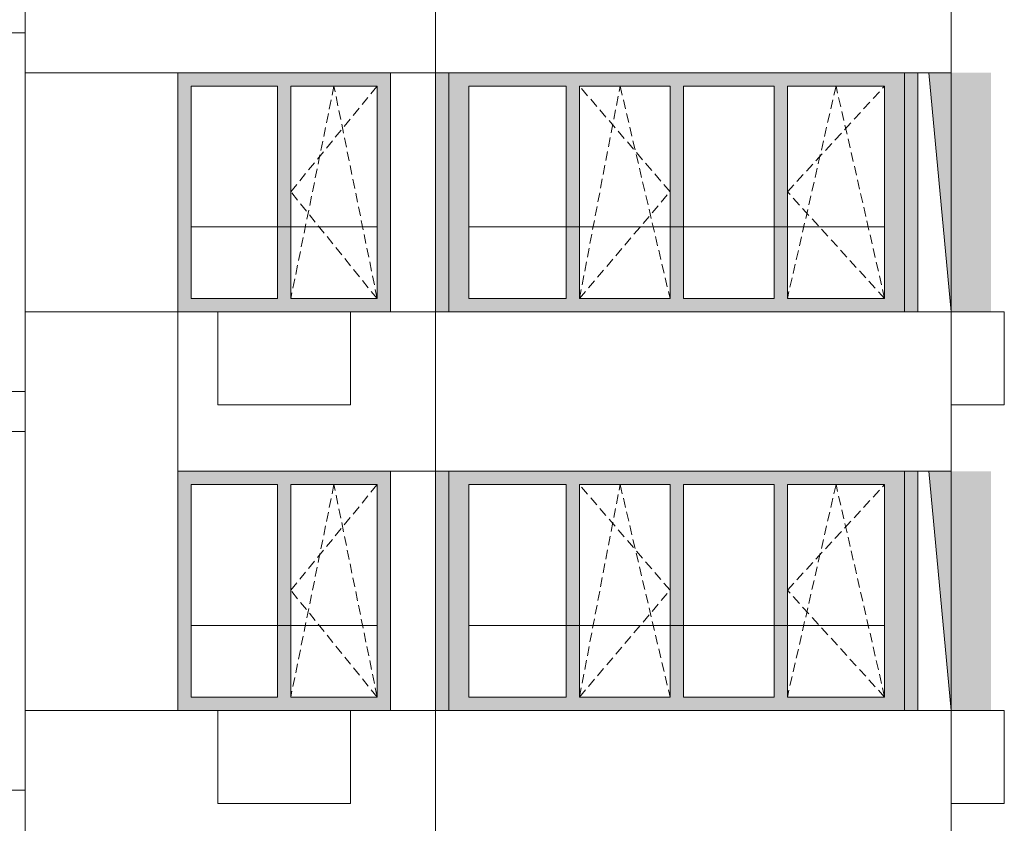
# Model space of a CAD drawing. Header units: millimetres. Extents: x -7244281 to -6602924, y 5765436 to 5938280.
# Tile 57 of 65: x -6614396 to -6606986, y 5816803 to 5822852. Entities that reach past the tile are written whole.
import ezdxf

# ---------------------------------------------------------------- set-up
doc = ezdxf.new("R2010")
doc.units = ezdxf.units.MM
doc.header["$MEASUREMENT"] = 0
doc.header["$XCLIPFRAME"] = 0
doc.linetypes.add('OO_EOIAAY', pattern=[105.833361, 70.555568, -35.277793])
for name, color, linetype, lineweight in [('0_Ном._пера__1', 7, 'Continuous', 0), ('0_Ном._пера__120', 7, 'Continuous', 0), ('0_Ном._пера__19', 255, 'Continuous', 0), ('_ 0 кондиционеры_Ном._пера__1', 7, 'Continuous', 0), ('АР-Стены внешние_Балконы _ лоджии.АР_Ном._пера__1', 7, 'Continuous', 0), ('АР-Стены_внешние_.АР_Ном._пера__1', 7, 'Continuous', 0), ('кондиционеры_Ном._пера__1', 7, 'Continuous', 0)]:
    doc.layers.add(name, color=color, linetype=linetype, lineweight=lineweight)
doc.layers.add('0_Ном._пера__161', color=7, linetype='Continuous', lineweight=13, true_color=0x6a6a6a)
picture_1 = doc.add_image_def('image4.png', size_in_pixel=(734, 827))
picture_2 = doc.add_image_def('image5.png', size_in_pixel=(725, 814))
picture_3 = doc.add_image_def('image6.png', size_in_pixel=(882, 837))
picture_4 = doc.add_image_def('image3.png', size_in_pixel=(877, 829))

msp = doc.modelspace()

# ---------------------------------------------------------------- hatches: boundary and pattern name
at = {"layer": '0_Ном._пера__161', "linetype": 'Continuous', "lineweight": 0, "true_color": 0x696969}
for points in [[(-6613205.907, 5822352.475), (-6613105.907, 5822352.475), (-6612455.907, 5822352.475), (-6612355.907, 5822352.475), (-6611705.907, 5822352.475), (-6611605.907, 5822352.475), (-6611605.907, 5822452.475), (-6613205.907, 5822452.475)], [(-6611266.314, 5820652.474), (-6611166.315, 5820652.474), (-6611166.315, 5822452.474), (-6611266.314, 5822452.474)], [(-6611016.315, 5822352.474), (-6610283.84, 5822352.474), (-6610183.84, 5822352.474), (-6608718.891, 5822352.474), (-6608618.891, 5822352.474), (-6607886.416, 5822352.474), (-6607736.416, 5822352.474), (-6607736.416, 5822452.474), (-6611166.315, 5822452.474), (-6611166.315, 5822352.474)], [(-6607736.416, 5822352.474), (-6607736.416, 5820652.474), (-6607656.429, 5820652.474), (-6607656.429, 5822452.474), (-6607736.416, 5822452.474)], [(-6607656.429, 5822452.474), (-6607656.429, 5820652.474), (-6607636.429, 5820652.474), (-6607636.429, 5822452.474)], [(-6613105.907, 5822352.475), (-6613205.907, 5822352.475), (-6613205.907, 5820752.475), (-6613105.907, 5820752.475)], [(-6612355.907, 5820752.475), (-6612355.907, 5822352.475), (-6612455.907, 5822352.475), (-6612455.907, 5820752.475)], [(-6611705.907, 5820752.475), (-6611605.907, 5820752.475), (-6611605.907, 5822352.475), (-6611705.907, 5822352.475)], [(-6611016.315, 5820752.474), (-6611016.315, 5822352.474), (-6611166.315, 5822352.474), (-6611166.315, 5820752.474)], [(-6610283.84, 5820752.474), (-6610183.84, 5820752.474), (-6610183.84, 5822352.474), (-6610283.84, 5822352.474)], [(-6609501.365, 5820752.474), (-6609401.365, 5820752.474), (-6609401.365, 5822352.474), (-6609501.365, 5822352.474)], [(-6608718.891, 5820752.474), (-6608618.891, 5820752.474), (-6608618.891, 5822352.474), (-6608718.891, 5822352.474)], [(-6607886.416, 5822352.474), (-6607886.416, 5820752.474), (-6607736.416, 5820752.474), (-6607736.416, 5822352.474)], [(-6613105.907, 5820752.475), (-6613205.907, 5820752.475), (-6613205.907, 5820652.475), (-6611605.907, 5820652.475), (-6611605.907, 5820752.475), (-6611705.907, 5820752.475), (-6612355.907, 5820752.475), (-6612455.907, 5820752.475)], [(-6610283.84, 5820752.474), (-6611016.315, 5820752.474), (-6611166.315, 5820752.474), (-6611166.315, 5820652.474), (-6607736.416, 5820652.474), (-6607736.416, 5820752.474), (-6607886.416, 5820752.474), (-6608618.891, 5820752.474), (-6608718.891, 5820752.474), (-6610183.84, 5820752.474)], [(-6613205.907, 5819352.475), (-6613105.907, 5819352.475), (-6612455.907, 5819352.475), (-6612355.907, 5819352.475), (-6611705.907, 5819352.475), (-6611605.907, 5819352.475), (-6611605.907, 5819452.475), (-6613205.907, 5819452.475)], [(-6611266.314, 5817652.474), (-6611166.315, 5817652.474), (-6611166.315, 5819452.474), (-6611266.314, 5819452.474)], [(-6611016.315, 5819352.474), (-6610283.84, 5819352.474), (-6610183.84, 5819352.474), (-6608718.891, 5819352.474), (-6608618.891, 5819352.474), (-6607886.416, 5819352.474), (-6607736.416, 5819352.474), (-6607736.416, 5819452.474), (-6611166.315, 5819452.474), (-6611166.315, 5819352.474)], [(-6607736.416, 5819352.474), (-6607736.416, 5817652.474), (-6607656.429, 5817652.474), (-6607656.429, 5819452.474), (-6607736.416, 5819452.474)], [(-6607656.429, 5819452.474), (-6607656.429, 5817652.474), (-6607636.429, 5817652.474), (-6607636.429, 5819452.474)], [(-6613105.907, 5819352.475), (-6613205.907, 5819352.475), (-6613205.907, 5817752.475), (-6613105.907, 5817752.475)], [(-6612355.907, 5817752.475), (-6612355.907, 5819352.475), (-6612455.907, 5819352.475), (-6612455.907, 5817752.475)], [(-6611705.907, 5817752.475), (-6611605.907, 5817752.475), (-6611605.907, 5819352.475), (-6611705.907, 5819352.475)], [(-6611016.315, 5817752.474), (-6611016.315, 5819352.474), (-6611166.315, 5819352.474), (-6611166.315, 5817752.474)], [(-6610283.84, 5817752.474), (-6610183.84, 5817752.474), (-6610183.84, 5819352.474), (-6610283.84, 5819352.474)], [(-6609501.365, 5817752.474), (-6609401.365, 5817752.474), (-6609401.365, 5819352.474), (-6609501.365, 5819352.474)], [(-6608718.891, 5817752.474), (-6608618.891, 5817752.474), (-6608618.891, 5819352.474), (-6608718.891, 5819352.474)], [(-6607886.416, 5819352.474), (-6607886.416, 5817752.474), (-6607736.416, 5817752.474), (-6607736.416, 5819352.474)], [(-6613105.907, 5817752.475), (-6613205.907, 5817752.475), (-6613205.907, 5817652.475), (-6611605.907, 5817652.475), (-6611605.907, 5817752.475), (-6611705.907, 5817752.475), (-6612355.907, 5817752.475), (-6612455.907, 5817752.475)], [(-6610283.84, 5817752.474), (-6611016.315, 5817752.474), (-6611166.315, 5817752.474), (-6611166.315, 5817652.474), (-6607736.416, 5817652.474), (-6607736.416, 5817752.474), (-6607886.416, 5817752.474), (-6608618.891, 5817752.474), (-6608718.891, 5817752.474), (-6610183.84, 5817752.474)]]:
    msp.add_hatch(color=251, dxfattribs=at).paths.add_polyline_path(points)
at = {"layer": '0_Ном._пера__19', "linetype": 'Continuous', "lineweight": 0}
for points in [[(-6607554.81, 5822452.474), (-6607385.749, 5820652.474), (-6607086.201, 5820652.474), (-6607086.201, 5822452.474)], [(-6607554.81, 5819452.474), (-6607385.749, 5817652.474), (-6607086.201, 5817652.474), (-6607086.201, 5819452.474)]]:
    msp.add_hatch(color=255, dxfattribs=at).paths.add_polyline_path(points)

# ---------------------------------------------------------------- linework, layer by layer
at = {"layer": '0_Ном._пера__1', "color": 7, "linetype": 'Continuous', "lineweight": 0}
for p, q in [((-6614356.305, 5822752.474), (-6614356.305, 5823052.474)), ((-6623530.476, 5822752.474), (-6614356.305, 5822752.474)), ((-6607554.81, 5822452.474), (-6607385.843, 5820652.474)), ((-6613105.907, 5821292.475), (-6611705.907, 5821292.475)), ((-6611016.315, 5821292.475), (-6607886.416, 5821292.475)), ((-6623530.476, 5820052.474), (-6614356.305, 5820052.474)), ((-6614356.305, 5819752.474), (-6614356.305, 5820052.474)), ((-6623530.476, 5819752.474), (-6614356.305, 5819752.474)), ((-6607554.81, 5819452.474), (-6607385.843, 5817652.474)), ((-6613105.907, 5818292.475), (-6611705.907, 5818292.475)), ((-6611016.315, 5818292.475), (-6607886.416, 5818292.475)), ((-6623530.476, 5817052.475), (-6614356.305, 5817052.475)), ((-6614356.305, 5816752.475), (-6614356.305, 5817052.475))]:
    msp.add_line(p, q, dxfattribs=at)
msp.add_lwpolyline([(-6623530.571, 5773593.185), (-6623530.571, 5838462.474), (-6614356.305, 5838462.474), (-6614356.305, 5773785.975)], dxfattribs=at)
for points in [[(-6611266.314, 5823652.475), (-6614356.305, 5823652.475), (-6614356.305, 5822452.474), (-6611266.314, 5822452.474)], [(-6607385.843, 5823652.475), (-6611266.314, 5823652.475), (-6611266.314, 5822452.474), (-6607385.843, 5822452.474)], [(-6613205.843, 5822452.474), (-6614356.305, 5822452.474), (-6614356.305, 5820652.474), (-6613205.843, 5820652.474)], [(-6611266.314, 5822452.474), (-6611605.906, 5822452.474), (-6611605.906, 5820652.474), (-6611266.314, 5820652.474)], [(-6613205.843, 5820652.474), (-6614356.305, 5820652.474), (-6614356.305, 5817652.474), (-6613205.843, 5817652.474)], [(-6611266.314, 5820652.475), (-6613205.843, 5820652.475), (-6613205.843, 5819452.475), (-6611266.314, 5819452.475)], [(-6607385.843, 5820652.475), (-6611266.314, 5820652.475), (-6611266.314, 5819452.475), (-6607385.843, 5819452.475)], [(-6611266.314, 5819452.474), (-6611605.906, 5819452.474), (-6611605.906, 5817652.474), (-6611266.314, 5817652.474)], [(-6611266.314, 5817652.475), (-6614356.305, 5817652.475), (-6614356.305, 5816452.474), (-6611266.314, 5816452.474)], [(-6607385.843, 5817652.475), (-6611266.314, 5817652.475), (-6611266.314, 5816452.474), (-6607385.843, 5816452.474)]]:
    msp.add_lwpolyline(points, close=True, dxfattribs=at)
at = {"layer": '0_Ном._пера__120', "color": 7, "linetype": 'OO_EOIAAY', "lineweight": 0}
for p, q in [((-6612030.907, 5822352.474), (-6612355.907, 5820752.474)), ((-6612355.907, 5821557.475), (-6611705.907, 5822352.474)), ((-6611705.907, 5820752.474), (-6612030.907, 5822352.474)), ((-6610183.84, 5820752.474), (-6609877.411, 5822352.474)), ((-6609501.365, 5821557.475), (-6610183.84, 5822352.474)), ((-6609877.411, 5822352.474), (-6609501.365, 5820752.474)), ((-6608252.653, 5822352.474), (-6608618.891, 5820752.474)), ((-6608618.891, 5821557.475), (-6607886.416, 5822352.474)), ((-6607886.416, 5820752.474), (-6608252.653, 5822352.474)), ((-6611705.907, 5820752.474), (-6612355.907, 5821557.475)), ((-6610183.84, 5820752.474), (-6609501.365, 5821557.475)), ((-6607886.416, 5820752.474), (-6608618.891, 5821557.475)), ((-6612030.907, 5819352.474), (-6612355.907, 5817752.474)), ((-6612355.907, 5818557.475), (-6611705.907, 5819352.474)), ((-6611705.907, 5817752.474), (-6612030.907, 5819352.474)), ((-6610183.84, 5817752.474), (-6609877.411, 5819352.474)), ((-6609501.365, 5818557.475), (-6610183.84, 5819352.474)), ((-6609877.411, 5819352.474), (-6609501.365, 5817752.474)), ((-6608252.653, 5819352.474), (-6608618.891, 5817752.474)), ((-6608618.891, 5818557.475), (-6607886.416, 5819352.474)), ((-6607886.416, 5817752.474), (-6608252.653, 5819352.474)), ((-6611705.907, 5817752.474), (-6612355.907, 5818557.475)), ((-6610183.84, 5817752.474), (-6609501.365, 5818557.475)), ((-6607886.416, 5817752.474), (-6608618.891, 5818557.475))]:
    msp.add_line(p, q, dxfattribs=at)
at = {"layer": '_ 0 кондиционеры_Ном._пера__1', "color": 7, "linetype": 'Continuous', "lineweight": 0, "flags": 128}
for points in [[(-6611906.138, 5820652.474), (-6612906.138, 5820652.474), (-6612906.138, 5819952.474), (-6611906.138, 5819952.474)], [(-6611906.138, 5817652.474), (-6612906.138, 5817652.474), (-6612906.138, 5816952.474), (-6611906.138, 5816952.474)]]:
    msp.add_lwpolyline(points, close=True, dxfattribs=at)
at = {"layer": 'АР-Стены внешние_Балконы _ лоджии.АР_Ном._пера__1', "color": 7, "linetype": 'Continuous', "lineweight": 0}
for p, q in [((-6611166.315, 5822352.474), (-6611166.315, 5822452.474)), ((-6607736.416, 5822452.474), (-6607736.416, 5822352.474)), ((-6611166.315, 5820752.474), (-6611166.315, 5822352.474)), ((-6611016.315, 5822352.474), (-6611016.315, 5820752.474)), ((-6610283.84, 5822352.474), (-6611016.315, 5822352.474)), ((-6610283.84, 5820752.474), (-6610283.84, 5822352.474)), ((-6610183.84, 5822352.474), (-6610183.84, 5820752.474)), ((-6609501.365, 5822352.474), (-6610183.84, 5822352.474)), ((-6609501.365, 5820752.474), (-6609501.365, 5822352.474)), ((-6608718.891, 5822352.474), (-6609401.365, 5822352.474)), ((-6609401.365, 5822352.474), (-6609401.365, 5820752.474)), ((-6608718.891, 5820752.474), (-6608718.891, 5822352.474)), ((-6608618.891, 5822352.474), (-6608618.891, 5820752.474)), ((-6607886.416, 5822352.474), (-6608618.891, 5822352.474)), ((-6607886.416, 5820752.474), (-6607886.416, 5822352.474)), ((-6607736.416, 5822352.474), (-6607736.416, 5820752.474)), ((-6611166.315, 5820652.474), (-6611166.315, 5820752.474)), ((-6611016.315, 5820752.474), (-6610283.84, 5820752.474)), ((-6610183.84, 5820752.474), (-6609501.365, 5820752.474)), ((-6609401.365, 5820752.474), (-6608718.891, 5820752.474)), ((-6608618.891, 5820752.474), (-6607886.416, 5820752.474)), ((-6607736.416, 5820752.474), (-6607736.416, 5820652.474)), ((-6611166.315, 5819352.474), (-6611166.315, 5819452.474)), ((-6607736.416, 5819452.474), (-6607736.416, 5819352.474)), ((-6611166.315, 5817752.474), (-6611166.315, 5819352.474)), ((-6611016.315, 5819352.474), (-6611016.315, 5817752.474)), ((-6610283.84, 5819352.474), (-6611016.315, 5819352.474)), ((-6610283.84, 5817752.474), (-6610283.84, 5819352.474)), ((-6610183.84, 5819352.474), (-6610183.84, 5817752.474)), ((-6609501.365, 5819352.474), (-6610183.84, 5819352.474)), ((-6609501.365, 5817752.474), (-6609501.365, 5819352.474)), ((-6608718.891, 5819352.474), (-6609401.365, 5819352.474)), ((-6609401.365, 5819352.474), (-6609401.365, 5817752.474)), ((-6608718.891, 5817752.474), (-6608718.891, 5819352.474)), ((-6608618.891, 5819352.474), (-6608618.891, 5817752.474)), ((-6607886.416, 5819352.474), (-6608618.891, 5819352.474)), ((-6607886.416, 5817752.474), (-6607886.416, 5819352.474)), ((-6607736.416, 5819352.474), (-6607736.416, 5817752.474)), ((-6611166.315, 5817652.474), (-6611166.315, 5817752.474)), ((-6611016.315, 5817752.474), (-6610283.84, 5817752.474)), ((-6610183.84, 5817752.474), (-6609501.365, 5817752.474)), ((-6609401.365, 5817752.474), (-6608718.891, 5817752.474)), ((-6608618.891, 5817752.474), (-6607886.416, 5817752.474)), ((-6607736.416, 5817752.474), (-6607736.416, 5817652.474))]:
    msp.add_line(p, q, dxfattribs=at)
at = {"layer": 'АР-Стены_внешние_.АР_Ном._пера__1', "color": 7, "linetype": 'Continuous', "lineweight": 0}
for p, q in [((-6613205.907, 5820652.475), (-6613205.907, 5822452.475)), ((-6607636.429, 5822452.474), (-6607636.429, 5820652.474)), ((-6613105.907, 5820752.475), (-6613105.907, 5822352.475)), ((-6613105.907, 5822352.475), (-6612455.907, 5822352.475)), ((-6612455.907, 5822352.475), (-6612455.907, 5820752.475)), ((-6612355.907, 5820752.475), (-6612355.907, 5822352.475)), ((-6612355.907, 5822352.475), (-6611705.907, 5822352.475)), ((-6611705.907, 5822352.475), (-6611705.907, 5820752.475)), ((-6612455.907, 5820752.475), (-6613105.907, 5820752.475)), ((-6611705.907, 5820752.475), (-6612355.907, 5820752.475)), ((-6613205.907, 5817652.475), (-6613205.907, 5819452.475)), ((-6607636.429, 5819452.474), (-6607636.429, 5817652.474)), ((-6613105.907, 5817752.475), (-6613105.907, 5819352.475)), ((-6613105.907, 5819352.475), (-6612455.907, 5819352.475)), ((-6612455.907, 5819352.475), (-6612455.907, 5817752.475)), ((-6612355.907, 5817752.475), (-6612355.907, 5819352.475)), ((-6612355.907, 5819352.475), (-6611705.907, 5819352.475)), ((-6611705.907, 5819352.475), (-6611705.907, 5817752.475)), ((-6612455.907, 5817752.475), (-6613105.907, 5817752.475)), ((-6611705.907, 5817752.475), (-6612355.907, 5817752.475))]:
    msp.add_line(p, q, dxfattribs=at)
at = {"layer": 'кондиционеры_Ном._пера__1', "color": 7, "linetype": 'Continuous', "lineweight": 0, "flags": 128}
for points in [[(-6606985.989, 5820652.474), (-6607385.844, 5820652.474), (-6607385.844, 5819952.474), (-6606985.989, 5819952.474)], [(-6606985.989, 5817652.474), (-6607385.844, 5817652.474), (-6607385.844, 5816952.474), (-6606985.989, 5816952.474)]]:
    msp.add_lwpolyline(points, close=True, dxfattribs=at)

# ---------------------------------------------------------------- pictures from other files: only their frames are drawn
at = {"linetype": 'Continuous', "lineweight": 0}
image = msp.add_image(picture_1, insert=(-6614356.305, 5838462.474), size_in_units=(9174.543, 64869.303), rotation=180, dxfattribs=at)
image.set_boundary_path([(-0.5, -0.5), (733.5, 826.5)])
image = msp.add_image(picture_4, insert=(-6614356.305, 5822452.474), size_in_units=(3089.991, 1200), dxfattribs=at)
image.set_boundary_path([(-0.5, -0.5), (876.5, 828.5)])
image = msp.add_image(picture_4, insert=(-6611266.314, 5822452.474), size_in_units=(3880.472, 1200.001), dxfattribs=at)
image.set_boundary_path([(-0.5, -0.5), (876.5, 828.5)])
image = msp.add_image(picture_2, insert=(-6613205.843, 5822452.474), size_in_units=(1150.463, 1800), rotation=180, dxfattribs=at)
image.set_boundary_path([(-0.5, -0.5), (724.5, 813.5)])
image = msp.add_image(picture_3, insert=(-6611605.906, 5820652.475), size_in_units=(339.592, 1800), dxfattribs=at)
image.set_boundary_path([(-0.5, -0.5), (881.5, 836.5)])
image = msp.add_image(picture_2, insert=(-6607385.843, 5822452.474), size_in_units=(250.128, 1800), rotation=180, dxfattribs=at)
image.set_boundary_path([(-0.5, -0.5), (724.5, 813.5)])
image = msp.add_image(picture_2, insert=(-6613205.843, 5820652.474), size_in_units=(1150.463, 3000), rotation=180, dxfattribs=at)
image.set_boundary_path([(-0.5, -0.5), (724.5, 813.5)])
image = msp.add_image(picture_1, insert=(-6611265.855, 5820652.474), size_in_units=(1939.987, 1200), rotation=180, dxfattribs=at)
image.set_boundary_path([(-0.5, -0.5), (733.5, 826.5)])
image = msp.add_image(picture_4, insert=(-6611266.314, 5819452.474), size_in_units=(3880.472, 1200.001), dxfattribs=at)
image.set_boundary_path([(-0.5, -0.5), (876.5, 828.5)])
image = msp.add_image(picture_3, insert=(-6611605.906, 5817652.475), size_in_units=(339.592, 1800), dxfattribs=at)
image.set_boundary_path([(-0.5, -0.5), (881.5, 836.5)])
image = msp.add_image(picture_2, insert=(-6607385.843, 5819452.474), size_in_units=(250.128, 1800), rotation=180, dxfattribs=at)
image.set_boundary_path([(-0.5, -0.5), (724.5, 813.5)])
image = msp.add_image(picture_4, insert=(-6614356.305, 5816452.474), size_in_units=(3089.991, 1200), dxfattribs=at)
image.set_boundary_path([(-0.5, -0.5), (876.5, 828.5)])
image = msp.add_image(picture_4, insert=(-6611266.314, 5816452.474), size_in_units=(3880.472, 1200.001), dxfattribs=at)
image.set_boundary_path([(-0.5, -0.5), (876.5, 828.5)])

doc.saveas('drawing.dxf')
